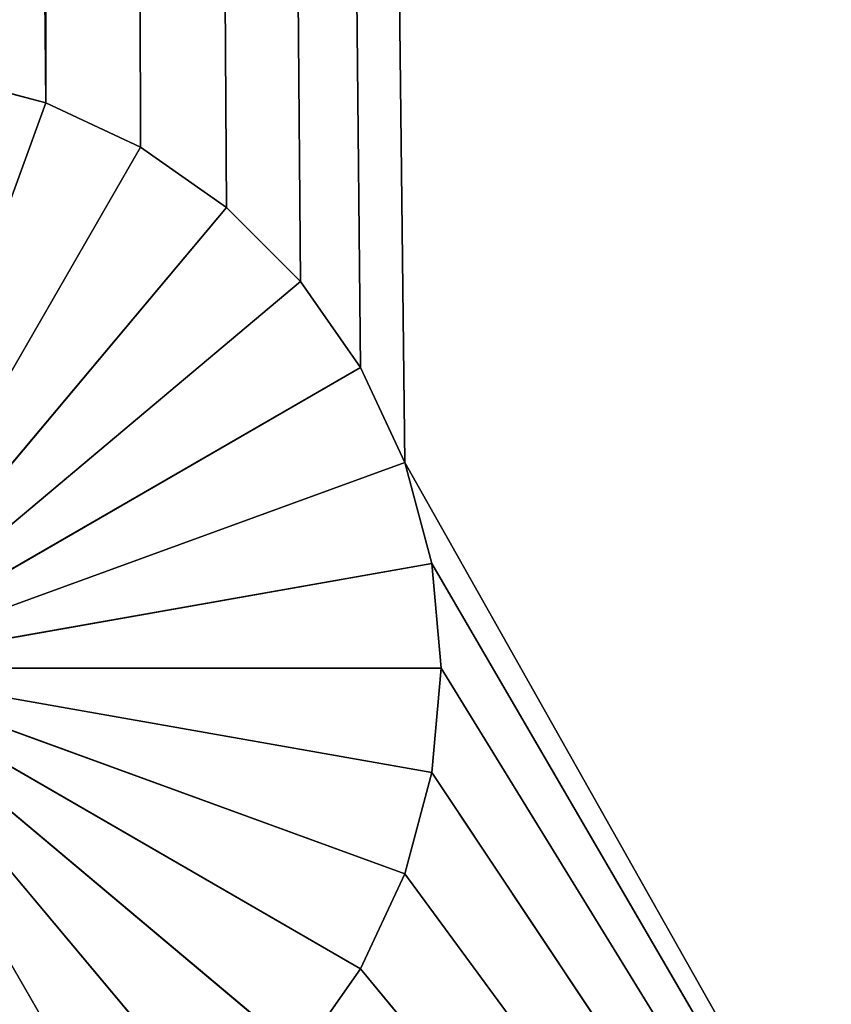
# Model space of a CAD drawing. Extents: x 0 to 46.2, y 0 to 30.
# Tile 81 of 164: x 41.949 to 42.625, y 1.22 to 2.039. Entities that reach past the tile are written whole.
import ezdxf

# ---------------------------------------------------------------- set-up
doc = ezdxf.new("R2010")
doc.units = 0
doc.header["$LTSCALE"] = 2.54
doc.layers.get('0').update_dxf_attribs({"color": 13, "linetype": 'CONTINUOUS'})

# ---------------------------------------------------------------- blocks, each defined once
blk = doc.blocks.new('TACA_KUCHENNA_BRESCIA_STL')
at = {"color": 0}
for p, q in [((42.12139, 1.88302, 0.2), (41.97101, 28.03015, 0.2)), ((41.97101, 28.03015, 0.2), (42.18302, 1.82139, 0.2)), ((42.12139, 1.88302, 0.2), (41.97101, 28.03015, 0.2)), ((42.05, 1.93301, 0.2), (41.97101, 28.03015, 0.2)), ((42.05, 1.93301, 0.2), (41.97101, 28.03015, 0.2)), ((41.97101, 1.96985, 0.2), (41.97101, 28.03015, 0.2)), ((42.26985, 1.67101, 0.2), (41.97101, 28.03015, 0.2)), ((42.26985, 1.67101, 0.2), (41.97101, 28.03015, 0.2)), ((42.23301, 1.75, 0.2), (41.97101, 28.03015, 0.2)), ((42.23301, 1.75, 0.2), (41.97101, 28.03015, 0.2)), ((41.97101, 28.03015, 0.2), (42.18302, 1.82139, 0.2)), ((41.97101, 1.96985, 0.2), (41.97101, 28.03015, 0.2)), ((41.88683, 28.0076, 0.2), (41.97101, 1.96985, 0.2)), ((41.88683, 28.0076, 0.2), (41.97101, 1.96985, 0.2)), ((41.8, 28, 0.2), (41.97101, 1.96985, 0.2)), ((41.8, 28, 0.2), (41.97101, 1.96985, 0.2)), ((41.97101, 1.96985, 0.2), (41.88683, 1.9924, 0.2)), ((41.97101, 1.96985), (41.88683, 1.9924)), ((41.88683, 1.9924), (41.97101, 1.96985, 0.2)), ((41.88683, 1.9924), (41.97101, 1.96985, 0.2)), ((41.97101, 1.96985, 0.2), (41.88683, 1.9924, 0.2)), ((41.97101, 1.96985), (41.88683, 1.9924)), ((41.97101, 1.96985), (41.8, 1.5)), ((41.97101, 1.96985), (41.8, 1.5)), ((42.05, 1.93301, 0.2), (41.97101, 1.96985, 0.2)), ((42.05, 1.93301), (41.97101, 1.96985)), ((41.97101, 1.96985), (42.05, 1.93301, 0.2)), ((41.97101, 1.96985), (42.05, 1.93301, 0.2)), ((41.97101, 1.96985), (41.97101, 1.96985, 0.2)), ((42.05, 1.93301, 0.2), (41.97101, 1.96985, 0.2)), ((41.97101, 1.96985), (41.97101, 1.96985, 0.2)), ((42.05, 1.93301), (41.97101, 1.96985)), ((42.05, 1.93301), (41.8, 1.5)), ((42.05, 1.93301), (41.8, 1.5)), ((42.12139, 1.88302, 0.2), (42.05, 1.93301, 0.2)), ((42.12139, 1.88302), (42.05, 1.93301)), ((42.05, 1.93301), (42.12139, 1.88302, 0.2)), ((42.05, 1.93301), (42.12139, 1.88302, 0.2)), ((42.05, 1.93301), (42.05, 1.93301, 0.2)), ((42.12139, 1.88302, 0.2), (42.05, 1.93301, 0.2)), ((42.05, 1.93301), (42.05, 1.93301, 0.2)), ((42.12139, 1.88302), (42.05, 1.93301)), ((41.8, 1.5), (42.12139, 1.88302)), ((41.8, 1.5), (42.12139, 1.88302)), ((42.18302, 1.82139, 0.2), (42.12139, 1.88302, 0.2)), ((42.18302, 1.82139), (42.12139, 1.88302)), ((42.12139, 1.88302), (42.18302, 1.82139, 0.2)), ((42.12139, 1.88302), (42.18302, 1.82139, 0.2)), ((42.12139, 1.88302), (42.12139, 1.88302, 0.2)), ((42.18302, 1.82139, 0.2), (42.12139, 1.88302, 0.2)), ((42.12139, 1.88302), (42.12139, 1.88302, 0.2)), ((42.18302, 1.82139), (42.12139, 1.88302)), ((42.18302, 1.82139), (41.8, 1.5)), ((42.18302, 1.82139), (41.8, 1.5)), ((42.23301, 1.75, 0.2), (42.18302, 1.82139, 0.2)), ((42.23301, 1.75), (42.18302, 1.82139)), ((42.18302, 1.82139), (42.23301, 1.75, 0.2)), ((42.18302, 1.82139), (42.23301, 1.75, 0.2)), ((42.18302, 1.82139), (42.18302, 1.82139, 0.2)), ((42.23301, 1.75, 0.2), (42.18302, 1.82139, 0.2)), ((42.18302, 1.82139), (42.18302, 1.82139, 0.2)), ((42.23301, 1.75), (42.18302, 1.82139)), ((42.23301, 1.75), (41.8, 1.5)), ((42.23301, 1.75), (41.8, 1.5)), ((42.26985, 1.67101, 0.2), (42.23301, 1.75, 0.2)), ((42.26985, 1.67101), (42.23301, 1.75)), ((42.23301, 1.75), (42.26985, 1.67101, 0.2)), ((42.23301, 1.75), (42.26985, 1.67101, 0.2)), ((42.23301, 1.75), (42.23301, 1.75, 0.2)), ((42.26985, 1.67101, 0.2), (42.23301, 1.75, 0.2)), ((42.23301, 1.75), (42.23301, 1.75, 0.2)), ((42.26985, 1.67101), (42.23301, 1.75)), ((41.8, 1.5), (42.26985, 1.67101)), ((41.8, 1.5), (42.26985, 1.67101)), ((42.2924, 1.58682, 0.2), (42.26985, 1.67101, 0.2)), ((42.26985, 1.67101, 0.2), (43.1, 0.2, 0.2)), ((42.26985, 1.67101, 0.2), (43.1, 0.2, 0.2)), ((42.2924, 1.58682), (42.26985, 1.67101)), ((42.26985, 1.67101), (42.2924, 1.58682, 0.2)), ((42.26985, 1.67101), (42.2924, 1.58682, 0.2)), ((42.26985, 1.67101), (42.26985, 1.67101, 0.2)), ((42.2924, 1.58682, 0.2), (42.26985, 1.67101, 0.2)), ((42.26985, 1.67101), (42.26985, 1.67101, 0.2)), ((42.2924, 1.58682), (42.26985, 1.67101)), ((42.2924, 1.58682), (41.8, 1.5)), ((42.2924, 1.58682), (41.8, 1.5)), ((42.3, 1.5, 0.2), (42.2924, 1.58682, 0.2)), ((42.2924, 1.58682, 0.2), (43.1, 0.2, 0.2)), ((42.2924, 1.58682, 0.2), (43.1, 0.2, 0.2)), ((42.3, 1.5, 0.2), (42.2924, 1.58682)), ((42.2924, 1.58682), (42.2924, 1.58682, 0.2)), ((42.3, 1.5, 0.2), (42.2924, 1.58682, 0.2)), ((42.2924, 1.58682), (42.2924, 1.58682, 0.2)), ((42.3, 1.5), (42.2924, 1.58682)), ((42.3, 1.5, 0.2), (42.2924, 1.58682)), ((42.3, 1.5), (42.2924, 1.58682)), ((42.12139, 1.11698), (41.8, 1.5)), ((41.8, 1.5), (42.18302, 1.17861)), ((42.12139, 1.11698), (41.8, 1.5)), ((42.05, 1.06699), (41.8, 1.5)), ((42.05, 1.06699), (41.8, 1.5)), ((42.26985, 1.32899), (41.8, 1.5)), ((41.8, 1.5), (42.2924, 1.41318)), ((42.26985, 1.32899), (41.8, 1.5)), ((42.23301, 1.25), (41.8, 1.5)), ((42.23301, 1.25), (41.8, 1.5)), ((41.8, 1.5), (42.18302, 1.17861)), ((42.3, 1.5), (41.8, 1.5)), ((42.3, 1.5), (41.8, 1.5)), ((41.8, 1.5), (42.2924, 1.41318)), ((42.2924, 1.41318, 0.2), (42.3, 1.5, 0.2)), ((42.2924, 1.41318), (42.3, 1.5)), ((42.3, 1.5), (42.2924, 1.41318, 0.2)), ((42.3, 1.5), (42.2924, 1.41318, 0.2)), ((42.2924, 1.41318, 0.2), (42.3, 1.5, 0.2)), ((42.2924, 1.41318), (42.3, 1.5)), ((42.3, 1.5, 0.2), (43.1, 0.2, 0.2)), ((42.3, 1.5, 0.2), (43.1, 0.2, 0.2)), ((42.3, 1.5), (42.3, 1.5, 0.2)), ((42.3, 1.5), (42.3, 1.5, 0.2)), ((42.26985, 1.32899, 0.2), (42.2924, 1.41318, 0.2)), ((42.26985, 1.32899), (42.2924, 1.41318)), ((42.2924, 1.41318), (42.26985, 1.32899, 0.2)), ((42.2924, 1.41318), (42.26985, 1.32899, 0.2)), ((42.26985, 1.32899, 0.2), (42.2924, 1.41318, 0.2)), ((42.26985, 1.32899), (42.2924, 1.41318)), ((42.2924, 1.41318, 0.2), (43.1, 0.2, 0.2)), ((42.2924, 1.41318, 0.2), (43.1, 0.2, 0.2)), ((42.2924, 1.41318), (42.2924, 1.41318, 0.2)), ((42.2924, 1.41318), (42.2924, 1.41318, 0.2)), ((42.23301, 1.25, 0.2), (42.26985, 1.32899, 0.2)), ((42.23301, 1.25), (42.26985, 1.32899)), ((42.26985, 1.32899), (42.23301, 1.25, 0.2)), ((42.26985, 1.32899), (42.23301, 1.25, 0.2)), ((42.23301, 1.25, 0.2), (42.26985, 1.32899, 0.2)), ((42.23301, 1.25), (42.26985, 1.32899)), ((42.26985, 1.32899, 0.2), (43.1, 0.2, 0.2)), ((42.26985, 1.32899, 0.2), (43.1, 0.2, 0.2)), ((42.26985, 1.32899), (42.26985, 1.32899, 0.2)), ((42.26985, 1.32899), (42.26985, 1.32899, 0.2)), ((42.18302, 1.17861, 0.2), (42.23301, 1.25, 0.2)), ((42.18302, 1.17861), (42.23301, 1.25)), ((42.23301, 1.25), (42.18302, 1.17861, 0.2)), ((42.23301, 1.25), (42.18302, 1.17861, 0.2)), ((42.18302, 1.17861, 0.2), (42.23301, 1.25, 0.2)), ((42.18302, 1.17861), (42.23301, 1.25)), ((42.23301, 1.25, 0.2), (43.1, 0.2, 0.2)), ((42.23301, 1.25, 0.2), (43.1, 0.2, 0.2)), ((42.23301, 1.25), (42.23301, 1.25, 0.2)), ((42.23301, 1.25), (42.23301, 1.25, 0.2))]:
    blk.add_line(p, q, dxfattribs=at)
mesh = blk.add_polyface(dxfattribs=at)
corners = [(43.1, 29.8, 0.3), (3.1, 29.8, 0.3), (3.1, 0.2, 0.3)]
mesh.append_faces([[corners[k] for k in face] for face in [(0, 1, 2)]], dxfattribs={"color": 0})
mesh = blk.add_polyface(dxfattribs=at)
corners = [(43.1, 29.8, 0.3), (3.1, 0.2, 0.3), (43.1, 0.2, 0.3)]
mesh.append_faces([[corners[k] for k in face] for face in [(0, 1, 2)]], dxfattribs={"color": 0})
mesh = blk.add_polyface(dxfattribs=at)
corners = [(43.1, 0.2, 0.2), (42.23301, 28.25, 0.2), (43.1, 29.8, 0.2)]
mesh.append_faces([[corners[k] for k in face] for face in [(0, 1, 2)]], dxfattribs={"color": 0})
mesh = blk.add_polyface(dxfattribs=at)
corners = [(43.1, 0.2, 0.2), (42.18302, 28.17861, 0.2), (42.23301, 28.25, 0.2)]
mesh.append_faces([[corners[k] for k in face] for face in [(0, 1, 2)]], dxfattribs={"color": 0})
mesh = blk.add_polyface(dxfattribs=at)
corners = [(43.1, 0.2, 0.2), (42.12139, 28.11698, 0.2), (42.18302, 28.17861, 0.2)]
mesh.append_faces([[corners[k] for k in face] for face in [(0, 1, 2)]], dxfattribs={"color": 0})
mesh = blk.add_polyface(dxfattribs=at)
corners = [(43.1, 0.2, 0.2), (42.05, 28.06699, 0.2), (42.12139, 28.11698, 0.2)]
mesh.append_faces([[corners[k] for k in face] for face in [(0, 1, 2)]], dxfattribs={"color": 0})
mesh = blk.add_polyface(dxfattribs=at)
corners = [(43.1, 0.2, 0.2), (41.97101, 28.03015, 0.2), (42.05, 28.06699, 0.2)]
mesh.append_faces([[corners[k] for k in face] for face in [(0, 1, 2)]], dxfattribs={"color": 0})
mesh = blk.add_polyface(dxfattribs=at)
corners = [(41.97101, 1.96985, 0.2), (41.88683, 28.0076, 0.2), (41.97101, 28.03015, 0.2)]
mesh.append_faces([[corners[k] for k in face] for face in [(0, 1, 2)]], dxfattribs={"color": 0})
mesh = blk.add_polyface(dxfattribs=at)
corners = [(42.18302, 1.82139, 0.2), (42.12139, 1.88302, 0.2), (41.97101, 28.03015, 0.2)]
mesh.append_faces([[corners[k] for k in face] for face in [(0, 1, 2)]], dxfattribs={"color": 0})
mesh = blk.add_polyface(dxfattribs=at)
corners = [(42.12139, 1.88302, 0.2), (42.05, 1.93301, 0.2), (41.97101, 28.03015, 0.2)]
mesh.append_faces([[corners[k] for k in face] for face in [(0, 1, 2)]], dxfattribs={"color": 0})
mesh = blk.add_polyface(dxfattribs=at)
corners = [(42.05, 1.93301, 0.2), (41.97101, 1.96985, 0.2), (41.97101, 28.03015, 0.2)]
mesh.append_faces([[corners[k] for k in face] for face in [(0, 1, 2)]], dxfattribs={"color": 0})
mesh = blk.add_polyface(dxfattribs=at)
corners = [(43.1, 0.2, 0.2), (42.26985, 1.67101, 0.2), (41.97101, 28.03015, 0.2)]
mesh.append_faces([[corners[k] for k in face] for face in [(0, 1, 2)]], dxfattribs={"color": 0})
mesh = blk.add_polyface(dxfattribs=at)
corners = [(42.26985, 1.67101, 0.2), (42.23301, 1.75, 0.2), (41.97101, 28.03015, 0.2)]
mesh.append_faces([[corners[k] for k in face] for face in [(0, 1, 2)]], dxfattribs={"color": 0})
mesh = blk.add_polyface(dxfattribs=at)
corners = [(42.23301, 1.75, 0.2), (42.18302, 1.82139, 0.2), (41.97101, 28.03015, 0.2)]
mesh.append_faces([[corners[k] for k in face] for face in [(0, 1, 2)]], dxfattribs={"color": 0})
mesh = blk.add_polyface(dxfattribs=at)
corners = [(41.97101, 1.96985, 0.2), (41.8, 28, 0.2), (41.88683, 28.0076, 0.2)]
mesh.append_faces([[corners[k] for k in face] for face in [(0, 1, 2)]], dxfattribs={"color": 0})
mesh = blk.add_polyface(dxfattribs=at)
corners = [(41.97101, 1.96985, 0.2), (41.88683, 1.9924, 0.2), (41.8, 28, 0.2)]
mesh.append_faces([[corners[k] for k in face] for face in [(0, 1, 2)]], dxfattribs={"color": 0})
mesh = blk.add_polyface(dxfattribs=at)
corners = [(41.97101, 1.96985), (41.8, 1.5), (41.88683, 1.9924)]
mesh.append_faces([[corners[k] for k in face] for face in [(0, 1, 2)]], dxfattribs={"color": 0})
mesh = blk.add_polyface(dxfattribs=at)
corners = [(41.97101, 1.96985, 0.2), (41.97101, 1.96985), (41.88683, 1.9924)]
mesh.append_faces([[corners[k] for k in face] for face in [(0, 1, 2)]], dxfattribs={"color": 0})
mesh = blk.add_polyface(dxfattribs=at)
corners = [(41.97101, 1.96985, 0.2), (41.88683, 1.9924), (41.88683, 1.9924, 0.2)]
mesh.append_faces([[corners[k] for k in face] for face in [(0, 1, 2)]], dxfattribs={"color": 0})
mesh = blk.add_polyface(dxfattribs=at)
corners = [(42.05, 1.93301), (41.8, 1.5), (41.97101, 1.96985)]
mesh.append_faces([[corners[k] for k in face] for face in [(0, 1, 2)]], dxfattribs={"color": 0})
mesh = blk.add_polyface(dxfattribs=at)
corners = [(42.05, 1.93301, 0.2), (42.05, 1.93301), (41.97101, 1.96985)]
mesh.append_faces([[corners[k] for k in face] for face in [(0, 1, 2)]], dxfattribs={"color": 0})
mesh = blk.add_polyface(dxfattribs=at)
corners = [(42.05, 1.93301, 0.2), (41.97101, 1.96985), (41.97101, 1.96985, 0.2)]
mesh.append_faces([[corners[k] for k in face] for face in [(0, 1, 2)]], dxfattribs={"color": 0})
mesh = blk.add_polyface(dxfattribs=at)
corners = [(42.12139, 1.88302), (41.8, 1.5), (42.05, 1.93301)]
mesh.append_faces([[corners[k] for k in face] for face in [(0, 1, 2)]], dxfattribs={"color": 0})
mesh = blk.add_polyface(dxfattribs=at)
corners = [(42.12139, 1.88302, 0.2), (42.12139, 1.88302), (42.05, 1.93301)]
mesh.append_faces([[corners[k] for k in face] for face in [(0, 1, 2)]], dxfattribs={"color": 0})
mesh = blk.add_polyface(dxfattribs=at)
corners = [(42.12139, 1.88302, 0.2), (42.05, 1.93301), (42.05, 1.93301, 0.2)]
mesh.append_faces([[corners[k] for k in face] for face in [(0, 1, 2)]], dxfattribs={"color": 0})
mesh = blk.add_polyface(dxfattribs=at)
corners = [(42.18302, 1.82139), (41.8, 1.5), (42.12139, 1.88302)]
mesh.append_faces([[corners[k] for k in face] for face in [(0, 1, 2)]], dxfattribs={"color": 0})
mesh = blk.add_polyface(dxfattribs=at)
corners = [(42.18302, 1.82139, 0.2), (42.18302, 1.82139), (42.12139, 1.88302)]
mesh.append_faces([[corners[k] for k in face] for face in [(0, 1, 2)]], dxfattribs={"color": 0})
mesh = blk.add_polyface(dxfattribs=at)
corners = [(42.18302, 1.82139, 0.2), (42.12139, 1.88302), (42.12139, 1.88302, 0.2)]
mesh.append_faces([[corners[k] for k in face] for face in [(0, 1, 2)]], dxfattribs={"color": 0})
mesh = blk.add_polyface(dxfattribs=at)
corners = [(42.23301, 1.75), (41.8, 1.5), (42.18302, 1.82139)]
mesh.append_faces([[corners[k] for k in face] for face in [(0, 1, 2)]], dxfattribs={"color": 0})
mesh = blk.add_polyface(dxfattribs=at)
corners = [(42.18302, 1.82139), (42.23301, 1.75, 0.2), (42.23301, 1.75)]
mesh.append_faces([[corners[k] for k in face] for face in [(0, 1, 2)]], dxfattribs={"color": 0})
mesh = blk.add_polyface(dxfattribs=at)
corners = [(42.18302, 1.82139, 0.2), (42.23301, 1.75, 0.2), (42.18302, 1.82139)]
mesh.append_faces([[corners[k] for k in face] for face in [(0, 1, 2)]], dxfattribs={"color": 0})
mesh = blk.add_polyface(dxfattribs=at)
corners = [(42.26985, 1.67101), (41.8, 1.5), (42.23301, 1.75)]
mesh.append_faces([[corners[k] for k in face] for face in [(0, 1, 2)]], dxfattribs={"color": 0})
mesh = blk.add_polyface(dxfattribs=at)
corners = [(42.23301, 1.75), (42.26985, 1.67101, 0.2), (42.26985, 1.67101)]
mesh.append_faces([[corners[k] for k in face] for face in [(0, 1, 2)]], dxfattribs={"color": 0})
mesh = blk.add_polyface(dxfattribs=at)
corners = [(42.23301, 1.75, 0.2), (42.26985, 1.67101, 0.2), (42.23301, 1.75)]
mesh.append_faces([[corners[k] for k in face] for face in [(0, 1, 2)]], dxfattribs={"color": 0})
mesh = blk.add_polyface(dxfattribs=at)
corners = [(42.2924, 1.58682), (41.8, 1.5), (42.26985, 1.67101)]
mesh.append_faces([[corners[k] for k in face] for face in [(0, 1, 2)]], dxfattribs={"color": 0})
mesh = blk.add_polyface(dxfattribs=at)
corners = [(43.1, 0.2, 0.2), (42.2924, 1.58682, 0.2), (42.26985, 1.67101, 0.2)]
mesh.append_faces([[corners[k] for k in face] for face in [(0, 1, 2)]], dxfattribs={"color": 0})
mesh = blk.add_polyface(dxfattribs=at)
corners = [(42.26985, 1.67101), (42.2924, 1.58682, 0.2), (42.2924, 1.58682)]
mesh.append_faces([[corners[k] for k in face] for face in [(0, 1, 2)]], dxfattribs={"color": 0})
mesh = blk.add_polyface(dxfattribs=at)
corners = [(42.26985, 1.67101, 0.2), (42.2924, 1.58682, 0.2), (42.26985, 1.67101)]
mesh.append_faces([[corners[k] for k in face] for face in [(0, 1, 2)]], dxfattribs={"color": 0})
mesh = blk.add_polyface(dxfattribs=at)
corners = [(42.3, 1.5), (41.8, 1.5), (42.2924, 1.58682)]
mesh.append_faces([[corners[k] for k in face] for face in [(0, 1, 2)]], dxfattribs={"color": 0})
mesh = blk.add_polyface(dxfattribs=at)
corners = [(43.1, 0.2, 0.2), (42.3, 1.5, 0.2), (42.2924, 1.58682, 0.2)]
mesh.append_faces([[corners[k] for k in face] for face in [(0, 1, 2)]], dxfattribs={"color": 0})
mesh = blk.add_polyface(dxfattribs=at)
corners = [(42.2924, 1.58682, 0.2), (42.3, 1.5, 0.2), (42.2924, 1.58682)]
mesh.append_faces([[corners[k] for k in face] for face in [(0, 1, 2)]], dxfattribs={"color": 0})
mesh = blk.add_polyface(dxfattribs=at)
corners = [(42.2924, 1.58682), (42.3, 1.5, 0.2), (42.3, 1.5)]
mesh.append_faces([[corners[k] for k in face] for face in [(0, 1, 2)]], dxfattribs={"color": 0})
mesh = blk.add_polyface(dxfattribs=at)
corners = [(41.97101, 1.03015), (41.88683, 1.0076), (41.8, 1.5)]
mesh.append_faces([[corners[k] for k in face] for face in [(0, 1, 2)]], dxfattribs={"color": 0})
mesh = blk.add_polyface(dxfattribs=at)
corners = [(42.18302, 1.17861), (42.12139, 1.11698), (41.8, 1.5)]
mesh.append_faces([[corners[k] for k in face] for face in [(0, 1, 2)]], dxfattribs={"color": 0})
mesh = blk.add_polyface(dxfattribs=at)
corners = [(42.12139, 1.11698), (42.05, 1.06699), (41.8, 1.5)]
mesh.append_faces([[corners[k] for k in face] for face in [(0, 1, 2)]], dxfattribs={"color": 0})
mesh = blk.add_polyface(dxfattribs=at)
corners = [(42.05, 1.06699), (41.97101, 1.03015), (41.8, 1.5)]
mesh.append_faces([[corners[k] for k in face] for face in [(0, 1, 2)]], dxfattribs={"color": 0})
mesh = blk.add_polyface(dxfattribs=at)
corners = [(42.2924, 1.41318), (42.26985, 1.32899), (41.8, 1.5)]
mesh.append_faces([[corners[k] for k in face] for face in [(0, 1, 2)]], dxfattribs={"color": 0})
mesh = blk.add_polyface(dxfattribs=at)
corners = [(42.26985, 1.32899), (42.23301, 1.25), (41.8, 1.5)]
mesh.append_faces([[corners[k] for k in face] for face in [(0, 1, 2)]], dxfattribs={"color": 0})
mesh = blk.add_polyface(dxfattribs=at)
corners = [(42.23301, 1.25), (42.18302, 1.17861), (41.8, 1.5)]
mesh.append_faces([[corners[k] for k in face] for face in [(0, 1, 2)]], dxfattribs={"color": 0})
mesh = blk.add_polyface(dxfattribs=at)
corners = [(42.3, 1.5), (42.2924, 1.41318), (41.8, 1.5)]
mesh.append_faces([[corners[k] for k in face] for face in [(0, 1, 2)]], dxfattribs={"color": 0})
mesh = blk.add_polyface(dxfattribs=at)
corners = [(43.1, 0.2, 0.2), (42.2924, 1.41318, 0.2), (42.3, 1.5, 0.2)]
mesh.append_faces([[corners[k] for k in face] for face in [(0, 1, 2)]], dxfattribs={"color": 0})
mesh = blk.add_polyface(dxfattribs=at)
corners = [(42.3, 1.5), (42.2924, 1.41318, 0.2), (42.2924, 1.41318)]
mesh.append_faces([[corners[k] for k in face] for face in [(0, 1, 2)]], dxfattribs={"color": 0})
mesh = blk.add_polyface(dxfattribs=at)
corners = [(42.3, 1.5, 0.2), (42.2924, 1.41318, 0.2), (42.3, 1.5)]
mesh.append_faces([[corners[k] for k in face] for face in [(0, 1, 2)]], dxfattribs={"color": 0})
mesh = blk.add_polyface(dxfattribs=at)
corners = [(43.1, 0.2, 0.2), (42.26985, 1.32899, 0.2), (42.2924, 1.41318, 0.2)]
mesh.append_faces([[corners[k] for k in face] for face in [(0, 1, 2)]], dxfattribs={"color": 0})
mesh = blk.add_polyface(dxfattribs=at)
corners = [(42.2924, 1.41318), (42.26985, 1.32899, 0.2), (42.26985, 1.32899)]
mesh.append_faces([[corners[k] for k in face] for face in [(0, 1, 2)]], dxfattribs={"color": 0})
mesh = blk.add_polyface(dxfattribs=at)
corners = [(42.2924, 1.41318, 0.2), (42.26985, 1.32899, 0.2), (42.2924, 1.41318)]
mesh.append_faces([[corners[k] for k in face] for face in [(0, 1, 2)]], dxfattribs={"color": 0})
mesh = blk.add_polyface(dxfattribs=at)
corners = [(43.1, 0.2, 0.2), (42.23301, 1.25, 0.2), (42.26985, 1.32899, 0.2)]
mesh.append_faces([[corners[k] for k in face] for face in [(0, 1, 2)]], dxfattribs={"color": 0})
mesh = blk.add_polyface(dxfattribs=at)
corners = [(42.26985, 1.32899), (42.23301, 1.25, 0.2), (42.23301, 1.25)]
mesh.append_faces([[corners[k] for k in face] for face in [(0, 1, 2)]], dxfattribs={"color": 0})
mesh = blk.add_polyface(dxfattribs=at)
corners = [(42.26985, 1.32899, 0.2), (42.23301, 1.25, 0.2), (42.26985, 1.32899)]
mesh.append_faces([[corners[k] for k in face] for face in [(0, 1, 2)]], dxfattribs={"color": 0})
mesh = blk.add_polyface(dxfattribs=at)
corners = [(43.1, 0.2, 0.2), (42.18302, 1.17861, 0.2), (42.23301, 1.25, 0.2)]
mesh.append_faces([[corners[k] for k in face] for face in [(0, 1, 2)]], dxfattribs={"color": 0})
mesh = blk.add_polyface(dxfattribs=at)
corners = [(42.23301, 1.25), (42.18302, 1.17861, 0.2), (42.18302, 1.17861)]
mesh.append_faces([[corners[k] for k in face] for face in [(0, 1, 2)]], dxfattribs={"color": 0})
mesh = blk.add_polyface(dxfattribs=at)
corners = [(42.23301, 1.25, 0.2), (42.18302, 1.17861, 0.2), (42.23301, 1.25)]
mesh.append_faces([[corners[k] for k in face] for face in [(0, 1, 2)]], dxfattribs={"color": 0})

msp = doc.modelspace()

# ---------------------------------------------------------------- block references
at = {"color": 0}
msp.add_blockref('TACA_KUCHENNA_BRESCIA_STL', (0, 0), dxfattribs=at)

doc.saveas('drawing.dxf')
